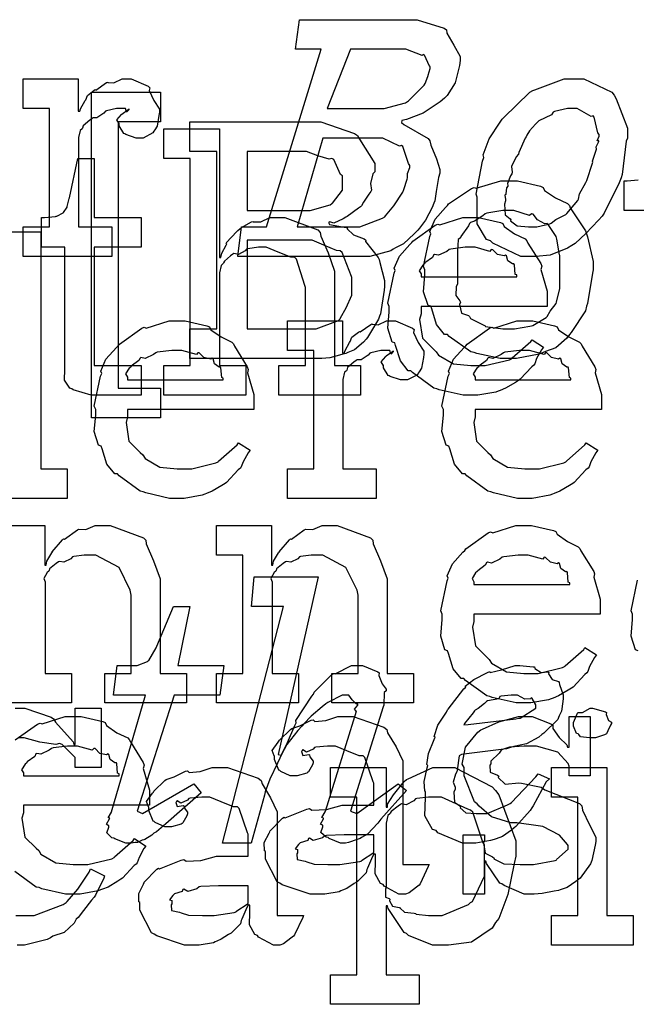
# Model space of a CAD drawing. Extents: x 0 to 8.5, y 0 to 11.
# Tile 213 of 256: x 5.916 to 6.205, y 4.029 to 4.491. Entities that reach past the tile are written whole.
import ezdxf

# ---------------------------------------------------------------- set-up
doc = ezdxf.new("R2010")
doc.units = 0
doc.layers.get('0').update_dxf_attribs({"linetype": 'CONTINUOUS'})

msp = doc.modelspace()

# ---------------------------------------------------------------- linework, layer by layer
at = {"color": 0}
for points in [[(6.01997, 4.39367), (6.03168, 4.39367), (6.05729, 4.477), (6.04536, 4.477), (6.0471, 4.49089), (6.09788, 4.49089), (6.10243, 4.49089), (6.11501, 4.48693), (6.1161, 4.48611), (6.11626, 4.4846), (6.11957, 4.479), (6.12261, 4.47364), (6.12261, 4.47179), (6.12229, 4.4694), (6.12028, 4.46126), (6.11643, 4.45529), (6.11524, 4.454), (6.11312, 4.45236), (6.10525, 4.447), (6.09733, 4.44407), (6.09526, 4.44358), (6.09506, 4.44271), (6.09614, 4.44174), (6.10753, 4.43511), (6.10829, 4.43403), (6.10878, 4.43197), (6.11143, 4.42562), (6.11307, 4.42057), (6.11307, 4.41883), (6.11242, 4.41683), (6.11133, 4.41032), (6.11068, 4.40593), (6.11025, 4.40474), (6.10938, 4.40272), (6.10633, 4.39675), (6.10346, 4.39312), (6.10265, 4.39214), (6.10107, 4.39046), (6.09592, 4.38569), (6.09224, 4.38385), (6.09115, 4.38325), (6.09006, 4.38238), (6.08014, 4.37978), (6.07682, 4.37978), (6.01824, 4.37978), (6.01997, 4.39367)], [(6.06011, 4.44922), (6.08333, 4.44922), (6.08697, 4.44922), (6.09685, 4.45193), (6.09788, 4.45247), (6.09831, 4.45281), (6.10574, 4.46013), (6.10612, 4.46094), (6.10612, 4.46094), (6.10747, 4.46431), (6.10764, 4.46463), (6.10753, 4.4649), (6.10851, 4.46799), (6.10851, 4.46897), (6.10818, 4.46903), (6.10579, 4.47424), (6.10525, 4.47461), (6.10471, 4.47407), (6.09711, 4.477), (6.09462, 4.477), (6.07118, 4.477), (6.06011, 4.44922)], [(5.91743, 4.39367), (5.92979, 4.39367), (5.92979, 4.44922), (5.91743, 4.44922), (5.91743, 4.46311), (5.94325, 4.46311), (5.94325, 4.44792), (5.94412, 4.44792), (5.94412, 4.44792), (5.94444, 4.44911), (5.94661, 4.4529), (5.94694, 4.45335), (5.94694, 4.45335), (5.94764, 4.45535), (5.95085, 4.45779), (5.95128, 4.45811), (5.95156, 4.45785), (5.9566, 4.46137), (5.95714, 4.46158), (5.95714, 4.46149), (5.96007, 4.46121), (5.96386, 4.46311), (5.96517, 4.46311), (5.9681, 4.46311), (5.97613, 4.45969), (5.97689, 4.45899), (5.97661, 4.45763), (5.97874, 4.45296), (5.98144, 4.44889), (5.98144, 4.44749), (5.98122, 4.44586), (5.98042, 4.44092), (5.97928, 4.43913), (5.97885, 4.43858), (5.9784, 4.43778), (5.97385, 4.43533), (5.97233, 4.43533), (5.97054, 4.43533), (5.9656, 4.43696), (5.96517, 4.43728), (5.96468, 4.43744), (5.96257, 4.44108), (5.96257, 4.44228), (5.96229, 4.44228), (5.96143, 4.4439), (5.96365, 4.4464), (5.96386, 4.44661), (5.96382, 4.44661), (5.96376, 4.44661), (5.96679, 4.44874), (5.96712, 4.44879), (5.96712, 4.449), (5.96701, 4.44862), (5.96604, 4.44749), (5.96556, 4.44922), (5.96539, 4.44922), (5.96479, 4.44922), (5.96343, 4.44922), (5.963, 4.44922), (5.96126, 4.44922), (5.9566, 4.44814), (5.95606, 4.44792), (5.95529, 4.447), (5.95204, 4.44482), (5.95014, 4.44476), (5.94976, 4.44444), (5.94868, 4.44368), (5.94558, 4.44114), (5.94536, 4.44), (5.94521, 4.43967), (5.94428, 4.43896), (5.94347, 4.4356), (5.94347, 4.43446), (5.94347, 4.39367), (5.9591, 4.39367), (5.9591, 4.37978), (5.91743, 4.37978), (5.91743, 4.39367)], [(6.15576, 4.37978), (6.15104, 4.37978), (6.13792, 4.38596), (6.13688, 4.38715), (6.13488, 4.38781), (6.13058, 4.39513), (6.13058, 4.40446), (6.13058, 4.40756), (6.13004, 4.40907), (6.13308, 4.42458), (6.13363, 4.42622), (6.13336, 4.42746), (6.13612, 4.435), (6.14133, 4.44287), (6.14231, 4.44422), (6.14296, 4.44488), (6.15522, 4.45682), (6.15663, 4.45768), (6.15767, 4.4579), (6.17133, 4.46311), (6.17594, 4.46311), (6.18067, 4.46311), (6.19374, 4.45682), (6.19482, 4.45551), (6.19581, 4.45378), (6.20111, 4.43994), (6.20111, 4.43533), (6.20053, 4.43386), (6.19857, 4.41829), (6.19808, 4.41667), (6.19721, 4.41428), (6.19015, 4.40007), (6.18918, 4.39865), (6.18744, 4.39686), (6.18164, 4.39051), (6.17649, 4.3859), (6.17507, 4.38499), (6.1729, 4.38368), (6.16488, 4.38043), (6.15804, 4.37978), (6.15576, 4.37978)], [(5.94954, 4.45687), (5.98188, 4.45687), (5.98188, 4.44299), (5.96213, 4.44299), (5.96213, 4.31799), (5.98188, 4.31799), (5.98188, 4.3041), (5.94954, 4.3041), (5.94954, 4.45687)], [(6.15642, 4.39367), (6.15864, 4.39367), (6.16465, 4.39513), (6.16531, 4.3954), (6.16531, 4.3954), (6.16754, 4.39719), (6.17215, 4.39953), (6.17269, 4.39996), (6.17269, 4.39996), (6.17774, 4.40603), (6.17811, 4.40668), (6.17811, 4.40668), (6.1786, 4.40924), (6.18153, 4.41444), (6.18181, 4.41515), (6.18197, 4.41542), (6.18463, 4.4235), (6.18485, 4.42404), (6.18463, 4.42449), (6.18647, 4.42974), (6.18658, 4.43012), (6.18658, 4.43012), (6.18642, 4.43121), (6.18761, 4.43381), (6.18767, 4.43403), (6.18756, 4.43397), (6.18685, 4.43397), (6.18788, 4.43631), (6.18788, 4.43707), (6.18722, 4.43782), (6.18549, 4.44521), (6.18506, 4.44575), (6.18414, 4.44547), (6.17746, 4.44922), (6.17529, 4.44922), (6.17301, 4.44922), (6.16683, 4.44781), (6.16618, 4.44749), (6.16553, 4.44618), (6.15956, 4.44342), (6.15901, 4.44293), (6.15799, 4.44194), (6.15517, 4.43881), (6.15392, 4.43668), (6.1536, 4.43599), (6.1531, 4.43528), (6.15012, 4.4285), (6.1499, 4.42774), (6.14882, 4.42654), (6.14671, 4.42199), (6.14703, 4.41928), (6.14686, 4.41862), (6.14621, 4.41758), (6.14475, 4.41407), (6.14497, 4.41303), (6.14492, 4.41276), (6.14437, 4.41206), (6.14404, 4.40913), (6.14404, 4.40886), (6.14361, 4.40858), (6.14382, 4.40653), (6.14382, 4.40582), (6.14344, 4.40429), (6.14378, 4.39936), (6.146, 4.39751), (6.14643, 4.39692), (6.14626, 4.39643), (6.14931, 4.3941), (6.15462, 4.39367), (6.15642, 4.39367)], [(5.99576, 4.34576), (6.00836, 4.34576), (6.00836, 4.4291), (5.99576, 4.4291), (5.99576, 4.44299), (6.05154, 4.44299), (6.05724, 4.44299), (6.07292, 4.43756), (6.07433, 4.43647), (6.07531, 4.43485), (6.08257, 4.42339), (6.08257, 4.41954), (6.08165, 4.41851), (6.08046, 4.41407), (6.08094, 4.41092), (6.08062, 4.41021), (6.07964, 4.40907), (6.07721, 4.40528), (6.07628, 4.40354), (6.07585, 4.40306), (6.07482, 4.40246), (6.06956, 4.3986), (6.0689, 4.39828), (6.0676, 4.3974), (6.06332, 4.39546), (6.06142, 4.396), (6.06087, 4.39589), (6.06087, 4.39546), (6.06119, 4.39475), (6.06901, 4.39339), (6.06976, 4.39307), (6.06961, 4.39268), (6.07254, 4.38997), (6.07758, 4.38807), (6.07824, 4.38743), (6.07818, 4.38683), (6.0841, 4.37924), (6.08453, 4.37831), (6.0849, 4.37701), (6.08713, 4.36854), (6.08713, 4.36572), (6.08686, 4.36399), (6.08513, 4.35292), (6.08475, 4.35183), (6.08431, 4.35032), (6.0791, 4.34174), (6.07844, 4.34099), (6.07721, 4.33963), (6.07303, 4.33599), (6.06982, 4.33469), (6.0689, 4.33425), (6.067, 4.33371), (6.06136, 4.33219), (6.05772, 4.33187), (6.05653, 4.33187), (5.99576, 4.33187), (5.99576, 4.34576)], [(5.98351, 4.32856), (5.99588, 4.32856), (5.99588, 4.42578), (5.98351, 4.42578), (5.98351, 4.43967), (6.00956, 4.43967), (6.00956, 4.37935), (6.01019, 4.37935), (6.01019, 4.37935), (6.01069, 4.38129), (6.01269, 4.3851), (6.01303, 4.38564), (6.01275, 4.38612), (6.01768, 4.3915), (6.01824, 4.39193), (6.01824, 4.39193), (6.01992, 4.39344), (6.02468, 4.39606), (6.02539, 4.39626), (6.02544, 4.39606), (6.02897, 4.39606), (6.03326, 4.398), (6.03472, 4.398), (6.04025, 4.398), (6.05572, 4.39225), (6.05686, 4.39106), (6.05713, 4.38932), (6.06065, 4.38146), (6.06358, 4.37289), (6.06358, 4.37001), (6.06358, 4.32856), (6.07574, 4.32856), (6.07574, 4.31467), (6.03754, 4.31467), (6.03754, 4.32856), (6.04992, 4.32856), (6.04992, 4.36524), (6.04964, 4.3661), (6.04574, 4.37858), (6.04492, 4.37935), (6.04313, 4.37939), (6.03722, 4.38178), (6.03157, 4.38411), (6.02974, 4.38411), (6.02789, 4.38411), (6.02294, 4.3834), (6.02235, 4.38325), (6.02171, 4.38238), (6.01856, 4.38069), (6.01633, 4.38113), (6.01585, 4.38086), (6.01486, 4.38004), (6.01193, 4.37761), (6.01144, 4.37679), (6.01129, 4.37651), (6.01047, 4.3756), (6.00956, 4.37207), (6.00956, 4.37088), (6.00956, 4.32856), (6.02192, 4.32856), (6.02192, 4.31467), (5.98351, 4.31467), (5.98351, 4.32856)], [(6.04601, 4.39367), (6.07161, 4.39367), (6.07553, 4.39367), (6.08615, 4.39768), (6.08724, 4.39844), (6.08746, 4.39887), (6.09142, 4.40354), (6.09571, 4.40994), (6.09614, 4.41124), (6.09614, 4.41124), (6.09771, 4.41613), (6.09788, 4.41667), (6.09788, 4.41667), (6.09782, 4.41872), (6.09896, 4.4216), (6.09896, 4.42253), (6.09831, 4.42344), (6.09571, 4.43132), (6.09506, 4.43186), (6.09407, 4.43158), (6.08632, 4.43533), (6.08376, 4.43533), (6.05817, 4.43533), (6.04601, 4.39367)], [(6.02268, 4.40132), (6.04872, 4.40132), (6.05214, 4.40132), (6.06158, 4.40403), (6.06239, 4.40457), (6.06267, 4.40483), (6.06739, 4.41086), (6.06739, 4.41282), (6.06739, 4.41758), (6.0664, 4.41824), (6.06321, 4.42529), (6.06239, 4.42583), (6.06104, 4.42551), (6.05578, 4.42697), (6.05046, 4.4291), (6.04872, 4.4291), (6.02268, 4.4291), (6.02268, 4.40132)], [(5.95247, 4.31467), (5.94943, 4.31467), (5.94086, 4.31722), (5.94032, 4.31771), (5.93929, 4.31799), (5.9369, 4.32167), (5.93707, 4.32688), (5.93707, 4.32856), (5.93707, 4.38411), (5.926, 4.38411), (5.926, 4.398), (5.92751, 4.398), (5.92751, 4.398), (5.93261, 4.39854), (5.93294, 4.39865), (5.93326, 4.39871), (5.93619, 4.40022), (5.93642, 4.40039), (5.93642, 4.40039), (5.93804, 4.40294), (5.93815, 4.40321), (5.93815, 4.40321), (5.93913, 4.40696), (5.93924, 4.40733), (5.94314, 4.42578), (5.95074, 4.42578), (5.95074, 4.398), (5.97288, 4.398), (5.97288, 4.38411), (5.95074, 4.38411), (5.95074, 4.32856), (5.97288, 4.32856), (5.97288, 4.31467), (5.9719, 4.31467), (5.96967, 4.31467), (5.96897, 4.31467), (5.96772, 4.31467), (5.9649, 4.31467), (5.96397, 4.31467), (5.96257, 4.31467), (5.95936, 4.31467), (5.95833, 4.31467), (5.95687, 4.31467), (5.95356, 4.31467), (5.95247, 4.31467)], [(6.14546, 4.33187), (6.14139, 4.33187), (6.13037, 4.33425), (6.12918, 4.33469), (6.12765, 4.33496), (6.11746, 4.34229), (6.1166, 4.34315), (6.11529, 4.34315), (6.11154, 4.34787), (6.10921, 4.35514), (6.10878, 4.35639), (6.10753, 4.35678), (6.10531, 4.36317), (6.10596, 4.37099), (6.10596, 4.37354), (6.10531, 4.37511), (6.10829, 4.38921), (6.10878, 4.39046), (6.10835, 4.39154), (6.11079, 4.39729), (6.11572, 4.40283), (6.1166, 4.40369), (6.11708, 4.40446), (6.12793, 4.41174), (6.12918, 4.41217), (6.13015, 4.41178), (6.1416, 4.41521), (6.14546, 4.41521), (6.14947, 4.41521), (6.16026, 4.41271), (6.16151, 4.41217), (6.16211, 4.41081), (6.16732, 4.40728), (6.17301, 4.40468), (6.17389, 4.40369), (6.17421, 4.40261), (6.18143, 4.39176), (6.18192, 4.39046), (6.1824, 4.38894), (6.18494, 4.37739), (6.18494, 4.37354), (6.18468, 4.37196), (6.1824, 4.35769), (6.18192, 4.35639), (6.18143, 4.35428), (6.17475, 4.34413), (6.17389, 4.34315), (6.17258, 4.34142), (6.16749, 4.33692), (6.16271, 4.33524), (6.16151, 4.33469), (6.15961, 4.33399), (6.14899, 4.33187), (6.14546, 4.33187)], [(6.14546, 4.34576), (6.14811, 4.34576), (6.15533, 4.34706), (6.15608, 4.34728), (6.15663, 4.34744), (6.16297, 4.35118), (6.16347, 4.35161), (6.16347, 4.35161), (6.16482, 4.35411), (6.16758, 4.35775), (6.16781, 4.35835), (6.16781, 4.35835), (6.16932, 4.36469), (6.16932, 4.36681), (6.16932, 4.38026), (6.16917, 4.38049), (6.16803, 4.38792), (6.16781, 4.38851), (6.16758, 4.38911), (6.16396, 4.39481), (6.16347, 4.39524), (6.16238, 4.39513), (6.15896, 4.39692), (6.15685, 4.39958), (6.15608, 4.39979), (6.15511, 4.39903), (6.14785, 4.40132), (6.14546, 4.40132), (6.14268, 4.40132), (6.13514, 4.40007), (6.13439, 4.39979), (6.13325, 4.39882), (6.12929, 4.39638), (6.12739, 4.39567), (6.12701, 4.39524), (6.12646, 4.39415), (6.12289, 4.38917), (6.12267, 4.38851), (6.12158, 4.38781), (6.12136, 4.38217), (6.12136, 4.38026), (6.12136, 4.36681), (6.12076, 4.36572), (6.12056, 4.36154), (6.12244, 4.359), (6.12267, 4.35835), (6.12224, 4.35732), (6.12315, 4.35325), (6.12651, 4.35215), (6.12701, 4.35161), (6.12744, 4.35069), (6.13363, 4.34754), (6.13439, 4.34728), (6.13444, 4.3469), (6.14268, 4.34576), (6.14546, 4.34576)], [(6.1281, 4.31467), (6.12397, 4.31467), (6.11279, 4.31722), (6.1116, 4.31771), (6.11019, 4.31799), (6.10026, 4.32531), (6.09944, 4.32617), (6.09825, 4.32611), (6.09451, 4.33074), (6.09229, 4.33794), (6.09185, 4.33919), (6.0906, 4.33957), (6.0886, 4.34608), (6.08925, 4.35379), (6.08925, 4.35633), (6.0886, 4.35792), (6.09158, 4.37201), (6.09207, 4.37326), (6.09164, 4.37429), (6.09407, 4.37993), (6.09901, 4.38542), (6.09988, 4.38629), (6.10037, 4.38704), (6.11083, 4.39447), (6.11203, 4.39497), (6.11301, 4.39458), (6.12381, 4.398), (6.12744, 4.398), (6.13124, 4.398), (6.1415, 4.39567), (6.14264, 4.39518), (6.14328, 4.39382), (6.14811, 4.3904), (6.15315, 4.38803), (6.15392, 4.38715), (6.1544, 4.38607), (6.16043, 4.37642), (6.16086, 4.37522), (6.16049, 4.37364), (6.16347, 4.36344), (6.16347, 4.36003), (6.16347, 4.35633), (6.10422, 4.35633), (6.10422, 4.35286), (6.10351, 4.35026), (6.10487, 4.34147), (6.11019, 4.33615), (6.11139, 4.33507), (6.11242, 4.33344), (6.11942, 4.32937), (6.12756, 4.32856), (6.13026, 4.32856), (6.13439, 4.32856), (6.14572, 4.33128), (6.14675, 4.33182), (6.14697, 4.33214), (6.15571, 4.33985), (6.15631, 4.34071), (6.16174, 4.33724), (6.16075, 4.33604), (6.15847, 4.33187), (6.15761, 4.32943), (6.15717, 4.32878), (6.15619, 4.32807), (6.15072, 4.32215), (6.15001, 4.32161), (6.14849, 4.32069), (6.14393, 4.31799), (6.14133, 4.31694), (6.14046, 4.31662), (6.13926, 4.31614), (6.13086, 4.31467), (6.1281, 4.31467)], [(6.02268, 4.34576), (6.05132, 4.34576), (6.05507, 4.34576), (6.06543, 4.34978), (6.06629, 4.35053), (6.06635, 4.35097), (6.06907, 4.35568), (6.07172, 4.3616), (6.07172, 4.36356), (6.07172, 4.36985), (6.07156, 4.37033), (6.06717, 4.38167), (6.06629, 4.38243), (6.06456, 4.38254), (6.05865, 4.3851), (6.05311, 4.38743), (6.05132, 4.38743), (6.02268, 4.38743), (6.02268, 4.34576)], [(6.10422, 4.37022), (6.14914, 4.37022), (6.14914, 4.3711), (6.14839, 4.37136), (6.14806, 4.37592), (6.14785, 4.37631), (6.14714, 4.37625), (6.14497, 4.37776), (6.14437, 4.38015), (6.14393, 4.38043), (6.14324, 4.38004), (6.14008, 4.38069), (6.13786, 4.38292), (6.13721, 4.38303), (6.1365, 4.38217), (6.12967, 4.38411), (6.12744, 4.38411), (6.12494, 4.38411), (6.11817, 4.38325), (6.11746, 4.38303), (6.11638, 4.38217), (6.11242, 4.38037), (6.11051, 4.38069), (6.11008, 4.38043), (6.10954, 4.37929), (6.10596, 4.37674), (6.10574, 4.37631), (6.10499, 4.37571), (6.10331, 4.37304), (6.10422, 4.37158), (6.10422, 4.3711), (6.10422, 4.37022)], [(5.99035, 4.26628), (5.98622, 4.26628), (5.97504, 4.26882), (5.97385, 4.26932), (5.97244, 4.26958), (5.96251, 4.27692), (5.96169, 4.27778), (5.9605, 4.27772), (5.95676, 4.28233), (5.95454, 4.28956), (5.9541, 4.29081), (5.95285, 4.29118), (5.95085, 4.29769), (5.9515, 4.30539), (5.9515, 4.30794), (5.95085, 4.30951), (5.95383, 4.32362), (5.95432, 4.32487), (5.95389, 4.3259), (5.95632, 4.33154), (5.96126, 4.33703), (5.96213, 4.33789), (5.96262, 4.33865), (5.9731, 4.34608), (5.97428, 4.34657), (5.97526, 4.34619), (5.98606, 4.34961), (5.98969, 4.34961), (5.99349, 4.34961), (6.00375, 4.34728), (6.00489, 4.34679), (6.00553, 4.34543), (6.01036, 4.34201), (6.0154, 4.33963), (6.01617, 4.33876), (6.01665, 4.33768), (6.02268, 4.32801), (6.02311, 4.32682), (6.02274, 4.32525), (6.02572, 4.31506), (6.02572, 4.31164), (6.02572, 4.30794), (5.96647, 4.30794), (5.96647, 4.30447), (5.96576, 4.30186), (5.96712, 4.29308), (5.97244, 4.28776), (5.97364, 4.28668), (5.97467, 4.28504), (5.98167, 4.28097), (5.98981, 4.28017), (5.99251, 4.28017), (5.99664, 4.28017), (6.00797, 4.28288), (6.009, 4.28342), (6.00922, 4.28375), (6.01796, 4.29144), (6.01856, 4.29232), (6.02399, 4.28885), (6.023, 4.28765), (6.02072, 4.28347), (6.01986, 4.28103), (6.01942, 4.28039), (6.01844, 4.27968), (6.01297, 4.27376), (6.01226, 4.27322), (6.01074, 4.27229), (6.00618, 4.26958), (6.00358, 4.26856), (6.00271, 4.26824), (6.00151, 4.26774), (5.99311, 4.26628), (5.99035, 4.26628)], [(6.0415, 4.28017), (6.05388, 4.28017), (6.05388, 4.33572), (6.0415, 4.33572), (6.0415, 4.34961), (6.06733, 4.34961), (6.06733, 4.33442), (6.06819, 4.33442), (6.06819, 4.33442), (6.06853, 4.33561), (6.07069, 4.33942), (6.07101, 4.33985), (6.07101, 4.33985), (6.07172, 4.34185), (6.07493, 4.34429), (6.07536, 4.34462), (6.07563, 4.34435), (6.08068, 4.34787), (6.08122, 4.3481), (6.08122, 4.34799), (6.08415, 4.34771), (6.08794, 4.34961), (6.08925, 4.34961), (6.09218, 4.34961), (6.10021, 4.34619), (6.10097, 4.34549), (6.10069, 4.34413), (6.10281, 4.33946), (6.10553, 4.33539), (6.10553, 4.33399), (6.10531, 4.33236), (6.10449, 4.32742), (6.10335, 4.32563), (6.10292, 4.32508), (6.10249, 4.32428), (6.09793, 4.32183), (6.0964, 4.32183), (6.09462, 4.32183), (6.08968, 4.32346), (6.08925, 4.32379), (6.08876, 4.32394), (6.08664, 4.32758), (6.08664, 4.32878), (6.08637, 4.32878), (6.0855, 4.3304), (6.08772, 4.3329), (6.08794, 4.33311), (6.08789, 4.33311), (6.08783, 4.33311), (6.09088, 4.33524), (6.09119, 4.33529), (6.09119, 4.3355), (6.0911, 4.33513), (6.09011, 4.33399), (6.08963, 4.33572), (6.08946, 4.33572), (6.08886, 4.33572), (6.08751, 4.33572), (6.08708, 4.33572), (6.08535, 4.33572), (6.08068, 4.33464), (6.08014, 4.33442), (6.07937, 4.3335), (6.07611, 4.33132), (6.07422, 4.33128), (6.07383, 4.33094), (6.07275, 4.33018), (6.06967, 4.32764), (6.06944, 4.3265), (6.06928, 4.32617), (6.06836, 4.32547), (6.06754, 4.3221), (6.06754, 4.32096), (6.06754, 4.28017), (6.08317, 4.28017), (6.08317, 4.26628), (6.0415, 4.26628), (6.0415, 4.28017)], [(6.15354, 4.26628), (6.14942, 4.26628), (6.13824, 4.26882), (6.13704, 4.26932), (6.13564, 4.26958), (6.12571, 4.27692), (6.12489, 4.27778), (6.12369, 4.27772), (6.11996, 4.28233), (6.11774, 4.28956), (6.11729, 4.29081), (6.11604, 4.29118), (6.11404, 4.29769), (6.11469, 4.30539), (6.11469, 4.30794), (6.11404, 4.30951), (6.11703, 4.32362), (6.11751, 4.32487), (6.11708, 4.3259), (6.11951, 4.33154), (6.12446, 4.33703), (6.12532, 4.33789), (6.12582, 4.33865), (6.13629, 4.34608), (6.13747, 4.34657), (6.13846, 4.34619), (6.14925, 4.34961), (6.15289, 4.34961), (6.15668, 4.34961), (6.16694, 4.34728), (6.16808, 4.34679), (6.16872, 4.34543), (6.17356, 4.34201), (6.1786, 4.33963), (6.17936, 4.33876), (6.17985, 4.33768), (6.18587, 4.32801), (6.18631, 4.32682), (6.18593, 4.32525), (6.18892, 4.31506), (6.18892, 4.31164), (6.18892, 4.30794), (6.12967, 4.30794), (6.12967, 4.30447), (6.12896, 4.30186), (6.13032, 4.29308), (6.13564, 4.28776), (6.13683, 4.28668), (6.13786, 4.28504), (6.14486, 4.28097), (6.153, 4.28017), (6.15571, 4.28017), (6.15983, 4.28017), (6.17117, 4.28288), (6.17219, 4.28342), (6.17242, 4.28375), (6.18115, 4.29144), (6.18175, 4.29232), (6.18718, 4.28885), (6.18619, 4.28765), (6.18392, 4.28347), (6.18306, 4.28103), (6.18261, 4.28039), (6.18164, 4.27968), (6.17617, 4.27376), (6.17546, 4.27322), (6.17393, 4.27229), (6.16938, 4.26958), (6.16678, 4.26856), (6.1659, 4.26824), (6.16471, 4.26774), (6.15631, 4.26628), (6.15354, 4.26628)], [(5.96647, 4.32183), (6.01139, 4.32183), (6.01139, 4.32269), (6.01064, 4.32297), (6.01031, 4.32753), (6.0101, 4.3279), (6.00939, 4.32785), (6.00722, 4.32937), (6.00662, 4.33176), (6.00618, 4.33203), (6.00549, 4.33165), (6.00233, 4.33231), (6.00011, 4.33453), (5.99946, 4.33464), (5.99875, 4.33376), (5.99192, 4.33572), (5.98969, 4.33572), (5.98719, 4.33572), (5.98042, 4.33485), (5.97971, 4.33464), (5.97863, 4.33376), (5.97467, 4.33197), (5.97276, 4.33231), (5.97233, 4.33203), (5.97179, 4.33089), (5.96821, 4.32835), (5.96799, 4.3279), (5.96724, 4.32731), (5.96556, 4.32465), (5.96647, 4.32319), (5.96647, 4.32269), (5.96647, 4.32183)], [(6.12967, 4.32183), (6.17458, 4.32183), (6.17458, 4.32269), (6.17383, 4.32297), (6.1735, 4.32753), (6.17329, 4.3279), (6.17258, 4.32785), (6.17042, 4.32937), (6.16982, 4.33176), (6.16938, 4.33203), (6.16868, 4.33165), (6.16553, 4.33231), (6.16331, 4.33453), (6.16265, 4.33464), (6.16194, 4.33376), (6.15511, 4.33572), (6.15289, 4.33572), (6.15039, 4.33572), (6.14361, 4.33485), (6.1429, 4.33464), (6.14182, 4.33376), (6.13786, 4.33197), (6.13596, 4.33231), (6.13553, 4.33203), (6.13499, 4.33089), (6.1314, 4.32835), (6.13118, 4.3279), (6.13043, 4.32731), (6.12875, 4.32465), (6.12967, 4.32319), (6.12967, 4.32269), (6.12967, 4.32183)], [(6.00825, 4.18414), (6.02061, 4.18414), (6.02061, 4.23969), (6.00825, 4.23969), (6.00825, 4.25358), (6.03407, 4.25358), (6.03407, 4.23492), (6.03472, 4.23492), (6.03472, 4.23492), (6.035, 4.23687), (6.03738, 4.24067), (6.03776, 4.24121), (6.03765, 4.24126), (6.04243, 4.24685), (6.04297, 4.24729), (6.04335, 4.24713), (6.04943, 4.25157), (6.05013, 4.25185), (6.05013, 4.25185), (6.05339, 4.25163), (6.05778, 4.25358), (6.05925, 4.25358), (6.06483, 4.25358), (6.08046, 4.24783), (6.0816, 4.24664), (6.08171, 4.2449), (6.08513, 4.23703), (6.08832, 4.22846), (6.08832, 4.22558), (6.08832, 4.18414), (6.10069, 4.18414), (6.10069, 4.17025), (6.06228, 4.17025), (6.06228, 4.18414), (6.07465, 4.18414), (6.07465, 4.22081), (6.07422, 4.22325), (6.06896, 4.23389), (6.05806, 4.23969), (6.05447, 4.23969), (6.05263, 4.23969), (6.04769, 4.23899), (6.0471, 4.23882), (6.04633, 4.23796), (6.04303, 4.23628), (6.04101, 4.23671), (6.04058, 4.23643), (6.0395, 4.23568), (6.0364, 4.23318), (6.03614, 4.23236), (6.03603, 4.2321), (6.03526, 4.23144), (6.03369, 4.22874), (6.03429, 4.22706), (6.03429, 4.22646), (6.03429, 4.18414), (6.04665, 4.18414), (6.04665, 4.17025), (6.00825, 4.17025), (6.00825, 4.18414)], [(6.15294, 4.17025), (6.14882, 4.17025), (6.13764, 4.17279), (6.13644, 4.17329), (6.13504, 4.17356), (6.12511, 4.18088), (6.12429, 4.18175), (6.1231, 4.18169), (6.11936, 4.18631), (6.11714, 4.19353), (6.11669, 4.19476), (6.11546, 4.19515), (6.11344, 4.20167), (6.1141, 4.20936), (6.1141, 4.21192), (6.11344, 4.21349), (6.11643, 4.2276), (6.11692, 4.22885), (6.11649, 4.22987), (6.11893, 4.23551), (6.12386, 4.241), (6.12472, 4.24186), (6.12522, 4.24262), (6.13569, 4.25006), (6.13688, 4.25054), (6.13786, 4.25017), (6.14865, 4.25358), (6.15229, 4.25358), (6.15608, 4.25358), (6.16635, 4.25125), (6.16749, 4.25076), (6.16813, 4.2494), (6.17296, 4.24599), (6.178, 4.2436), (6.17876, 4.24274), (6.17925, 4.24164), (6.18528, 4.23199), (6.18571, 4.23079), (6.18533, 4.22922), (6.18832, 4.21903), (6.18832, 4.2156), (6.18832, 4.21192), (6.12907, 4.21192), (6.12907, 4.20844), (6.12836, 4.20583), (6.12972, 4.19706), (6.13504, 4.19174), (6.13624, 4.19065), (6.13726, 4.18901), (6.14426, 4.18494), (6.1524, 4.18414), (6.15511, 4.18414), (6.15924, 4.18414), (6.17057, 4.18685), (6.1716, 4.18739), (6.17182, 4.18772), (6.18056, 4.19542), (6.18115, 4.19629), (6.18658, 4.19282), (6.1856, 4.19162), (6.18332, 4.18744), (6.18246, 4.185), (6.18201, 4.18435), (6.18104, 4.18365), (6.17557, 4.17774), (6.17486, 4.17719), (6.17333, 4.17626), (6.16878, 4.17356), (6.16618, 4.17253), (6.16531, 4.17219), (6.16411, 4.17171), (6.15571, 4.17025), (6.15294, 4.17025)], [(6.12907, 4.22581), (6.17399, 4.22581), (6.17399, 4.22667), (6.17324, 4.22694), (6.1729, 4.2315), (6.17269, 4.23188), (6.17199, 4.23182), (6.16982, 4.23335), (6.16922, 4.23574), (6.16878, 4.236), (6.16808, 4.23562), (6.16493, 4.23628), (6.16271, 4.2385), (6.16206, 4.23861), (6.16135, 4.23774), (6.15451, 4.23969), (6.15229, 4.23969), (6.14979, 4.23969), (6.14301, 4.23882), (6.14231, 4.23861), (6.14122, 4.23774), (6.13726, 4.23594), (6.13536, 4.23628), (6.13493, 4.236), (6.13439, 4.23486), (6.13081, 4.23232), (6.13058, 4.23188), (6.12983, 4.23128), (6.12815, 4.22863), (6.12907, 4.22715), (6.12907, 4.22667), (6.12907, 4.22581)], [(6.06825, 4.10449), (6.06635, 4.10449), (6.06108, 4.10667), (6.06065, 4.1071), (6.05974, 4.10726), (6.05724, 4.10954), (6.05806, 4.11214), (6.05806, 4.11296), (6.05789, 4.1129), (6.05701, 4.11344), (6.05838, 4.11594), (6.05849, 4.11621), (6.05843, 4.11615), (6.05772, 4.11654), (6.05925, 4.11925), (6.05935, 4.11947), (6.07389, 4.16635), (6.07374, 4.16635), (6.07297, 4.16743), (6.07454, 4.16922), (6.07454, 4.16982), (6.07394, 4.16976), (6.07189, 4.17171), (6.07026, 4.17393), (6.06976, 4.17393), (6.06722, 4.17393), (6.06049, 4.17051), (6.05957, 4.16982), (6.05778, 4.1684), (6.05257, 4.16407), (6.04921, 4.16049), (6.04829, 4.1594), (6.04639, 4.15739), (6.04118, 4.15076), (6.03863, 4.14583), (6.03787, 4.14442), (6.03683, 4.14204), (6.03331, 4.13444), (6.03108, 4.12858), (6.03071, 4.12706), (6.02442, 4.10449), (6.01096, 4.10449), (6.03961, 4.2156), (6.02463, 4.2156), (6.02593, 4.22949), (6.05588, 4.22949), (6.03722, 4.14615), (6.03851, 4.14572), (6.03879, 4.14594), (6.04161, 4.15175), (6.04503, 4.15972), (6.04568, 4.16092), (6.04546, 4.16211), (6.053, 4.17339), (6.05371, 4.17437), (6.05404, 4.17535), (6.06218, 4.18354), (6.06304, 4.18414), (6.06392, 4.18392), (6.07156, 4.18782), (6.07411, 4.18782), (6.07671, 4.18782), (6.08399, 4.18494), (6.08453, 4.18435), (6.08442, 4.18317), (6.08599, 4.17931), (6.08778, 4.17676), (6.08778, 4.17589), (6.08686, 4.17518), (6.08669, 4.16922), (6.08649, 4.16851), (6.07107, 4.11947), (6.07411, 4.11838), (6.09343, 4.13226), (6.09733, 4.12924), (6.08539, 4.11578), (6.08388, 4.11393), (6.07904, 4.10872), (6.07628, 4.1071), (6.07563, 4.10667), (6.07428, 4.10622), (6.07021, 4.10476), (6.06874, 4.10449), (6.06825, 4.10449)], [(5.96744, 4.10449), (5.9656, 4.10449), (5.96044, 4.1065), (5.96007, 4.10688), (5.95915, 4.10704), (5.95676, 4.10938), (5.95768, 4.11193), (5.95768, 4.11274), (5.95751, 4.11268), (5.9566, 4.11344), (5.95801, 4.11594), (5.95811, 4.11621), (5.95801, 4.11615), (5.95742, 4.11638), (5.95893, 4.11903), (5.95899, 4.11925), (5.97483, 4.17393), (5.95985, 4.17393), (5.96158, 4.18782), (5.96918, 4.18782), (5.97092, 4.18782), (5.97575, 4.18967), (5.97613, 4.19), (5.97646, 4.19021), (5.97993, 4.19618), (5.98025, 4.19694), (5.98807, 4.2156), (5.99567, 4.2156), (5.99001, 4.18782), (6.01172, 4.18782), (6.00976, 4.17393), (5.98828, 4.17393), (5.97092, 4.11947), (5.97353, 4.11838), (5.99761, 4.13226), (6.00108, 4.12815), (5.98438, 4.11361), (5.98335, 4.11263), (5.98008, 4.10975), (5.97885, 4.1091), (5.97851, 4.10883), (5.97792, 4.10818), (5.9745, 4.10622), (5.97418, 4.10601), (5.97331, 4.10585), (5.97114, 4.10482), (5.97092, 4.10471), (5.97006, 4.10471), (5.9681, 4.10449), (5.96744, 4.10449)], [(6.12776, 4.10449), (6.12364, 4.10449), (6.11208, 4.10938), (6.11128, 4.11035), (6.1096, 4.11083), (6.10601, 4.11729), (6.10628, 4.12592), (6.10628, 4.12879), (6.10596, 4.12885), (6.10563, 4.13336), (6.10715, 4.13986), (6.10736, 4.14094), (6.10688, 4.14139), (6.10775, 4.14654), (6.1104, 4.1531), (6.11083, 4.15419), (6.11035, 4.15457), (6.11203, 4.15978), (6.1161, 4.16601), (6.11669, 4.16699), (6.11703, 4.16743), (6.12435, 4.17686), (6.12517, 4.17763), (6.125, 4.17811), (6.12896, 4.18132), (6.13536, 4.18457), (6.13644, 4.185), (6.13667, 4.18457), (6.14193, 4.18576), (6.14839, 4.18782), (6.15056, 4.18782), (6.15056, 4.18782), (6.1569, 4.18728), (6.1575, 4.18718), (6.15771, 4.18636), (6.16064, 4.18457), (6.16368, 4.1849), (6.16422, 4.18457), (6.16407, 4.18386), (6.16575, 4.18121), (6.16868, 4.18033), (6.169, 4.17979), (6.16928, 4.17888), (6.17096, 4.17404), (6.17096, 4.17242), (6.17079, 4.17096), (6.17008, 4.16639), (6.16911, 4.16422), (6.16878, 4.16351), (6.1684, 4.16254), (6.16189, 4.15614), (6.16097, 4.15549), (6.15956, 4.15414), (6.15375, 4.1511), (6.14774, 4.14985), (6.14621, 4.14942), (6.14426, 4.14876), (6.12549, 4.14632), (6.12321, 4.14615), (6.12213, 4.14551), (6.12115, 4.13867), (6.12104, 4.13792), (6.12033, 4.13688), (6.11936, 4.13303), (6.12017, 4.13069), (6.12017, 4.12989), (6.11968, 4.12847), (6.1199, 4.12364), (6.12235, 4.12196), (6.12278, 4.12142), (6.12261, 4.1211), (6.12517, 4.11876), (6.13004, 4.11838), (6.13167, 4.11838), (6.13525, 4.11838), (6.14486, 4.1224), (6.146, 4.12315), (6.14671, 4.12358), (6.15815, 4.13558), (6.15924, 4.13704), (6.16444, 4.13465), (6.16292, 4.13319), (6.15685, 4.12196), (6.15619, 4.12099), (6.15543, 4.11985), (6.14865, 4.11231), (6.14794, 4.11165), (6.14671, 4.11051), (6.14253, 4.10758), (6.13943, 4.10656), (6.13861, 4.10622), (6.13683, 4.10579), (6.12999, 4.10449), (6.12776, 4.10449)], [(6.12429, 4.16004), (6.12631, 4.16021), (6.14876, 4.16276), (6.15012, 4.16308), (6.15067, 4.16319), (6.15815, 4.16786), (6.15815, 4.16938), (6.15815, 4.16938), (6.15631, 4.17242), (6.15597, 4.17264), (6.15576, 4.17225), (6.15294, 4.17204), (6.14953, 4.17393), (6.14839, 4.17393), (6.1466, 4.17393), (6.14176, 4.17339), (6.14122, 4.17329), (6.14068, 4.17219), (6.13542, 4.17122), (6.13493, 4.1709), (6.13406, 4.17003), (6.13108, 4.16769), (6.12961, 4.16694), (6.12929, 4.16656), (6.12864, 4.16558), (6.12468, 4.16069), (6.12429, 4.16004)], [(6.18474, 4.15386), (6.18332, 4.15386), (6.17914, 4.15435), (6.17833, 4.15554), (6.178, 4.15582), (6.17725, 4.15597), (6.17583, 4.15944), (6.17583, 4.1606), (6.17583, 4.16103), (6.17583, 4.16103), (6.17763, 4.16547), (6.178, 4.16581), (6.178, 4.16581), (6.17996, 4.16581), (6.18354, 4.16775), (6.18474, 4.16775), (6.18474, 4.16775), (6.19086, 4.16613), (6.19125, 4.16581), (6.19114, 4.16493), (6.19222, 4.16211), (6.19363, 4.16129), (6.19363, 4.16103), (6.19363, 4.1606), (6.19308, 4.15983), (6.19189, 4.15717), (6.19146, 4.15603), (6.19125, 4.15582), (6.19032, 4.15533), (6.18608, 4.15386), (6.18474, 4.15386)], [(6.05686, 4.08057), (6.05214, 4.08057), (6.03911, 4.0849), (6.03797, 4.08578), (6.03674, 4.08626), (6.03125, 4.097), (6.03125, 4.10053), (6.03071, 4.10081), (6.03065, 4.10471), (6.03288, 4.10921), (6.03321, 4.10986), (6.0331, 4.10997), (6.03917, 4.11615), (6.03993, 4.1166), (6.04042, 4.11638), (6.05062, 4.1205), (6.05186, 4.12071), (6.053, 4.11996), (6.05985, 4.12033), (6.06717, 4.12224), (6.06967, 4.12224), (6.08203, 4.12224), (6.08203, 4.13265), (6.08171, 4.13319), (6.07785, 4.14475), (6.07704, 4.14546), (6.07519, 4.14546), (6.06939, 4.14774), (6.06401, 4.15001), (6.06228, 4.15001), (6.06028, 4.15001), (6.05485, 4.14947), (6.05425, 4.14936), (6.0536, 4.1486), (6.05046, 4.14719), (6.04872, 4.14822), (6.04839, 4.14806), (6.04839, 4.14785), (6.04812, 4.14751), (6.04867, 4.14556), (6.05154, 4.14611), (6.05186, 4.14589), (6.05203, 4.14497), (6.0536, 4.1429), (6.0536, 4.14219), (6.05333, 4.14122), (6.05143, 4.13797), (6.051, 4.13764), (6.05057, 4.13726), (6.04601, 4.13612), (6.04449, 4.13612), (6.04286, 4.13612), (6.03842, 4.13813), (6.03797, 4.13851), (6.03743, 4.13872), (6.03538, 4.14378), (6.03538, 4.14546), (6.03521, 4.14546), (6.03435, 4.14789), (6.03717, 4.15186), (6.03754, 4.1524), (6.03782, 4.15278), (6.04297, 4.15782), (6.04362, 4.15826), (6.04362, 4.15821), (6.04731, 4.15956), (6.05263, 4.16217), (6.0536, 4.16238), (6.05431, 4.16162), (6.05951, 4.162), (6.06515, 4.1639), (6.06706, 4.1639), (6.07232, 4.1639), (6.08681, 4.15886), (6.08811, 4.15782), (6.08854, 4.15619), (6.09256, 4.14968), (6.09571, 4.14312), (6.09571, 4.1409), (6.09571, 4.09446), (6.10807, 4.09446), (6.10764, 4.09353), (6.10379, 4.08539), (6.10331, 4.08469), (6.10211, 4.08388), (6.09868, 4.08111), (6.0969, 4.08057), (6.09636, 4.08057), (6.09386, 4.08057), (6.08692, 4.08436), (6.08637, 4.08512), (6.08518, 4.0855), (6.08274, 4.09011), (6.0829, 4.09581), (6.0829, 4.09771), (6.0829, 4.09924), (6.08203, 4.09924), (6.08149, 4.09825), (6.0791, 4.09267), (6.07878, 4.09207), (6.07844, 4.0906), (6.07449, 4.08664), (6.074, 4.08621), (6.07286, 4.0855), (6.06944, 4.08328), (6.06733, 4.08236), (6.06663, 4.08208), (6.06575, 4.08171), (6.05908, 4.08057), (6.05686, 4.08057)], [(6.15608, 4.08057), (6.15261, 4.08057), (6.14318, 4.08458), (6.14219, 4.08535), (6.14122, 4.08578), (6.13493, 4.095), (6.1346, 4.09597), (6.13396, 4.09597), (6.13396, 4.08057), (6.12397, 4.08057), (6.12397, 4.10835), (6.13396, 4.10835), (6.13396, 4.10596), (6.13351, 4.1046), (6.13428, 4.09983), (6.13775, 4.09804), (6.13851, 4.0975), (6.1384, 4.09706), (6.14312, 4.09483), (6.15072, 4.09446), (6.15326, 4.09446), (6.15696, 4.09446), (6.16715, 4.09631), (6.16803, 4.09663), (6.16786, 4.09685), (6.17324, 4.10172), (6.17324, 4.10335), (6.1729, 4.10385), (6.16922, 4.10829), (6.16146, 4.11236), (6.15913, 4.11268), (6.14914, 4.11399), (6.14643, 4.11399), (6.13732, 4.11681), (6.13151, 4.12185), (6.13049, 4.12289), (6.12924, 4.12392), (6.1244, 4.13601), (6.1244, 4.14003), (6.12354, 4.1416), (6.12506, 4.14958), (6.13092, 4.15657), (6.13222, 4.15761), (6.13314, 4.15804), (6.14074, 4.1614), (6.14996, 4.1639), (6.15306, 4.1639), (6.15631, 4.1639), (6.16521, 4.16049), (6.16607, 4.15978), (6.16607, 4.15836), (6.16906, 4.15408), (6.17269, 4.15067), (6.17301, 4.14958), (6.17367, 4.14958), (6.17367, 4.1639), (6.18365, 4.1639), (6.18365, 4.13612), (6.17367, 4.13612), (6.17367, 4.14068), (6.17329, 4.14187), (6.16846, 4.14714), (6.15836, 4.15001), (6.155, 4.15001), (6.15267, 4.15001), (6.14578, 4.14953), (6.14253, 4.14839), (6.14176, 4.14806), (6.14094, 4.14675), (6.13699, 4.14301), (6.13699, 4.14176), (6.1365, 4.14111), (6.13672, 4.13786), (6.14003, 4.13633), (6.14068, 4.1359), (6.14046, 4.13525), (6.14367, 4.13217), (6.15018, 4.13282), (6.15132, 4.13265), (6.16064, 4.13069), (6.16233, 4.12956), (6.17865, 4.12304), (6.17974, 4.12201), (6.17996, 4.1199), (6.18332, 4.11312), (6.18625, 4.10726), (6.18625, 4.10531), (6.18599, 4.10357), (6.1844, 4.09631), (6.18408, 4.09554), (6.18371, 4.09472), (6.17888, 4.08811), (6.17822, 4.08751), (6.17692, 4.08649), (6.17275, 4.08371), (6.1696, 4.08263), (6.16868, 4.08231), (6.16678, 4.08192), (6.16114, 4.08078), (6.15733, 4.08057), (6.15608, 4.08057)], [(5.91758, 4.13612), (5.96251, 4.13612), (5.96251, 4.13699), (5.96175, 4.13726), (5.96143, 4.14182), (5.96121, 4.14219), (5.9605, 4.14214), (5.95833, 4.14367), (5.95774, 4.14606), (5.95731, 4.14632), (5.9566, 4.14594), (5.95344, 4.1466), (5.95122, 4.14882), (5.95057, 4.14893), (5.94987, 4.14806), (5.94303, 4.15001), (5.94081, 4.15001), (5.93832, 4.15001), (5.93153, 4.14914), (5.93083, 4.14893), (5.92974, 4.14806), (5.92578, 4.14626), (5.92389, 4.1466), (5.92344, 4.14632), (5.9229, 4.14518), (5.91932, 4.14264), (5.91911, 4.14219), (5.91835, 4.1416), (5.91667, 4.13894), (5.91758, 4.13747), (5.91758, 4.13699), (5.91758, 4.13612)], [(5.99789, 4.05664), (5.99317, 4.05664), (5.98014, 4.06099), (5.979, 4.06185), (5.97775, 4.06233), (5.97228, 4.07308), (5.97228, 4.07661), (5.97174, 4.07688), (5.97168, 4.08078), (5.9739, 4.08529), (5.97424, 4.08594), (5.97412, 4.08604), (5.98019, 4.09224), (5.98096, 4.09267), (5.98144, 4.09244), (5.99164, 4.09657), (5.99289, 4.09679), (5.99403, 4.09603), (6.00087, 4.0964), (6.00819, 4.09831), (6.01069, 4.09831), (6.02306, 4.09831), (6.02306, 4.10872), (6.02274, 4.10926), (6.01888, 4.12082), (6.01807, 4.12153), (6.01622, 4.12153), (6.01042, 4.12381), (6.00504, 4.12608), (6.00331, 4.12608), (6.00131, 4.12608), (5.99588, 4.12554), (5.99528, 4.12543), (5.99463, 4.12468), (5.99149, 4.12326), (5.98975, 4.12429), (5.98942, 4.12414), (5.98942, 4.12392), (5.98915, 4.12358), (5.98969, 4.12164), (5.99257, 4.12218), (5.99289, 4.12196), (5.99306, 4.12104), (5.99463, 4.11897), (5.99463, 4.11828), (5.99436, 4.11729), (5.99246, 4.11404), (5.99203, 4.11372), (5.9916, 4.11333), (5.98703, 4.11219), (5.98551, 4.11219), (5.98389, 4.11219), (5.97944, 4.11421), (5.979, 4.11458), (5.97846, 4.11481), (5.9764, 4.11985), (5.9764, 4.12153), (5.97624, 4.12153), (5.97537, 4.12397), (5.97819, 4.12793), (5.97857, 4.12847), (5.97885, 4.12885), (5.984, 4.1339), (5.98465, 4.13433), (5.98465, 4.13428), (5.98833, 4.13564), (5.99365, 4.13824), (5.99463, 4.13846), (5.99533, 4.13769), (6.00054, 4.13807), (6.00618, 4.13997), (6.00808, 4.13997), (6.01335, 4.13997), (6.02783, 4.13493), (6.02914, 4.1339), (6.02957, 4.13226), (6.03358, 4.12576), (6.03674, 4.11919), (6.03674, 4.11697), (6.03674, 4.07053), (6.0491, 4.07053), (6.04867, 4.06961), (6.04482, 4.06147), (6.04432, 4.06076), (6.04313, 4.05994), (6.03971, 4.05718), (6.03792, 4.05664), (6.03738, 4.05664), (6.03489, 4.05664), (6.02794, 4.06044), (6.0274, 4.06119), (6.02621, 4.06158), (6.02376, 4.06619), (6.02393, 4.07189), (6.02393, 4.07379), (6.02393, 4.07531), (6.02306, 4.07531), (6.02251, 4.07433), (6.02013, 4.06874), (6.01981, 4.06814), (6.01947, 4.06668), (6.01551, 4.06272), (6.01503, 4.06228), (6.01389, 4.06158), (6.01047, 4.05935), (6.00836, 4.05843), (6.00765, 4.05817), (6.00678, 4.05778), (6.00011, 4.05664), (5.99789, 4.05664)], [(6.06174, 4.04275), (6.07411, 4.04275), (6.07411, 4.12608), (6.06174, 4.12608), (6.06174, 4.13997), (6.08778, 4.13997), (6.08778, 4.12131), (6.08843, 4.12131), (6.08843, 4.12283), (6.09131, 4.12722), (6.09631, 4.13346), (6.09733, 4.13433), (6.09825, 4.1346), (6.10975, 4.13997), (6.11361, 4.13997), (6.12001, 4.13997), (6.13758, 4.13097), (6.13921, 4.12912), (6.14074, 4.12711), (6.14876, 4.10553), (6.14876, 4.09831), (6.14789, 4.09494), (6.14501, 4.08046), (6.14079, 4.06912), (6.13921, 4.06728), (6.13753, 4.06461), (6.12788, 4.058), (6.11714, 4.05664), (6.11361, 4.05664), (6.10954, 4.05664), (6.09836, 4.06119), (6.09733, 4.06207), (6.09625, 4.06256), (6.08886, 4.07383), (6.08843, 4.07508), (6.08778, 4.07508), (6.08778, 4.04275), (6.1034, 4.04275), (6.1034, 4.02886), (6.06174, 4.02886), (6.06174, 4.04275)], [(6.16542, 4.07053), (6.17779, 4.07053), (6.17779, 4.12608), (6.16542, 4.12608), (6.16542, 4.13997), (6.19146, 4.13997), (6.19146, 4.07053), (6.20383, 4.07053), (6.20383, 4.05664), (6.16542, 4.05664), (6.16542, 4.07053)], [(6.10969, 4.07053), (6.11415, 4.07053), (6.12642, 4.07563), (6.1275, 4.07661), (6.12831, 4.07715), (6.134, 4.08897), (6.134, 4.09289), (6.134, 4.10374), (6.13319, 4.10499), (6.12858, 4.11903), (6.1275, 4.12001), (6.12619, 4.12039), (6.11382, 4.12608), (6.10969, 4.12608), (6.10769, 4.12608), (6.10232, 4.12538), (6.10167, 4.12522), (6.10086, 4.12429), (6.09728, 4.1225), (6.095, 4.12289), (6.09451, 4.12261), (6.09343, 4.12181), (6.09022, 4.11936), (6.08968, 4.11854), (6.08951, 4.11828), (6.08865, 4.1174), (6.08778, 4.11382), (6.08778, 4.11263), (6.08778, 4.08399), (6.08746, 4.0829), (6.08757, 4.07921), (6.08925, 4.07856), (6.08951, 4.07813), (6.08936, 4.07747), (6.09088, 4.07497), (6.09397, 4.07433), (6.09451, 4.074), (6.09446, 4.07394), (6.09646, 4.07206), (6.10101, 4.07156), (6.10167, 4.0714), (6.10189, 4.07118), (6.10775, 4.07053), (6.10969, 4.07053)], [(6.06272, 4.09446), (6.06614, 4.09446), (6.07542, 4.09592), (6.07639, 4.09619), (6.07633, 4.09636), (6.08203, 4.10015), (6.08203, 4.1014), (6.08203, 4.10835), (6.07118, 4.10835), (6.06814, 4.10835), (6.05985, 4.10801), (6.05903, 4.10792), (6.05794, 4.10704), (6.05365, 4.10568), (6.05186, 4.10678), (6.05143, 4.10661), (6.05106, 4.10579), (6.04753, 4.10465), (6.04731, 4.10444), (6.04671, 4.10385), (6.04514, 4.10178), (6.04622, 4.10151), (6.04622, 4.1014), (6.04622, 4.09988), (6.04585, 4.09944), (6.04611, 4.09685), (6.04981, 4.09603), (6.05057, 4.09576), (6.05057, 4.09576), (6.05404, 4.09462), (6.06054, 4.09446), (6.06272, 4.09446)], [(6.00375, 4.07053), (6.00717, 4.07053), (6.01644, 4.072), (6.01742, 4.07226), (6.01736, 4.07243), (6.02306, 4.07622), (6.02306, 4.07747), (6.02306, 4.08442), (6.01221, 4.08442), (6.00917, 4.08442), (6.00087, 4.0841), (6.00006, 4.08399), (5.99897, 4.08311), (5.99468, 4.08176), (5.99289, 4.08285), (5.99246, 4.08268), (5.99208, 4.08187), (5.98856, 4.08074), (5.98833, 4.08051), (5.98774, 4.07992), (5.98617, 4.07785), (5.98725, 4.07758), (5.98725, 4.07747), (5.98725, 4.07596), (5.98687, 4.07553), (5.98714, 4.07292), (5.99083, 4.0721), (5.9916, 4.07183), (5.9916, 4.07183), (5.99507, 4.07069), (6.00157, 4.07053), (6.00375, 4.07053)]]:
    msp.add_lwpolyline(points, close=True, dxfattribs=at)
for points in [[(6.21056, 4.40132), (6.19949, 4.40132), (6.19949, 4.41521), (6.20101, 4.41521), (6.20101, 4.41521), (6.20611, 4.41575)], [(5.89968, 4.39128), (5.92572, 4.39128), (5.92572, 4.28017), (5.9381, 4.28017), (5.9381, 4.26628), (5.91206, 4.26628)], [(5.90175, 4.25358), (5.92757, 4.25358), (5.92757, 4.23492), (5.92822, 4.23492), (5.92822, 4.23492), (5.9285, 4.23687), (5.93088, 4.24067), (5.93126, 4.24121), (5.93115, 4.24126), (5.93593, 4.24685), (5.93647, 4.24729), (5.93685, 4.24713), (5.94293, 4.25157), (5.94363, 4.25185), (5.94363, 4.25185), (5.94689, 4.25163), (5.95128, 4.25358), (5.95275, 4.25358), (5.95833, 4.25358), (5.97396, 4.24783), (5.9751, 4.24664), (5.97521, 4.2449), (5.97863, 4.23703), (5.98182, 4.22846), (5.98182, 4.22558), (5.98182, 4.18414), (5.99419, 4.18414), (5.99419, 4.17025), (5.95578, 4.17025), (5.95578, 4.18414), (5.96815, 4.18414), (5.96815, 4.22081), (5.96772, 4.22325), (5.96246, 4.23389), (5.95156, 4.23969), (5.94797, 4.23969), (5.94613, 4.23969), (5.94119, 4.23899), (5.9406, 4.23882), (5.93983, 4.23796), (5.93653, 4.23628), (5.93451, 4.23671), (5.93408, 4.23643), (5.933, 4.23568), (5.9299, 4.23318), (5.92964, 4.23236), (5.92953, 4.2321), (5.92876, 4.23144), (5.92719, 4.22874), (5.92779, 4.22706), (5.92779, 4.22646), (5.92779, 4.18414), (5.94015, 4.18414), (5.94015, 4.17025), (5.90175, 4.17025)], [(6.20606, 4.19476), (6.20481, 4.19515), (6.20281, 4.20167), (6.20344, 4.20936), (6.20344, 4.21192), (6.20281, 4.21354), (6.20578, 4.22781)], [(5.91374, 4.16775), (5.91824, 4.16775), (5.93056, 4.16363), (5.93175, 4.16276), (5.93257, 4.16124), (5.94092, 4.15201), (5.94129, 4.15082), (5.94194, 4.15082), (5.94194, 4.16775), (5.9541, 4.16775), (5.9541, 4.13997), (5.94194, 4.13997), (5.94194, 4.14432), (5.94185, 4.14469), (5.93576, 4.15082), (5.93457, 4.15126), (5.93272, 4.15076), (5.92524, 4.15181), (5.91792, 4.15386), (5.91547, 4.15386)], [(5.91374, 4.15294), (5.92421, 4.16037), (5.9254, 4.16086), (5.92638, 4.16049), (5.93718, 4.1639), (5.94081, 4.1639), (5.94461, 4.1639), (5.95486, 4.16157), (5.956, 4.16108), (5.95665, 4.15972), (5.96149, 4.15631), (5.96653, 4.15392), (5.96729, 4.15306), (5.96778, 4.15196), (5.97379, 4.14231), (5.97424, 4.14111), (5.97385, 4.13954), (5.97683, 4.12935), (5.97683, 4.12592), (5.97683, 4.12224), (5.91758, 4.12224), (5.91758, 4.11876), (5.91689, 4.11615), (5.91824, 4.10736), (5.92356, 4.10206), (5.92475, 4.10097), (5.92578, 4.09933), (5.93278, 4.09526), (5.94092, 4.09446), (5.94363, 4.09446), (5.94775, 4.09446), (5.9591, 4.09717), (5.96013, 4.09771), (5.96035, 4.09804), (5.96907, 4.10574), (5.96967, 4.10661), (5.9751, 4.10314), (5.97412, 4.10194), (5.97185, 4.09776), (5.97097, 4.09532), (5.97054, 4.09467), (5.96957, 4.09397), (5.96408, 4.08806), (5.96338, 4.08751), (5.96186, 4.08658), (5.95731, 4.08388), (5.95469, 4.08285), (5.95383, 4.08251), (5.95264, 4.08203), (5.94422, 4.08057), (5.94146, 4.08057), (5.94146, 4.08057), (5.93733, 4.08057), (5.92617, 4.08311), (5.92497, 4.08361), (5.92356, 4.08388), (5.91363, 4.09119)], [(5.91401, 4.07053), (5.91764, 4.07053), (5.92264, 4.07053), (5.93625, 4.07563), (5.93761, 4.07661), (5.93804, 4.07715), (5.94314, 4.08296), (5.94851, 4.09088), (5.94911, 4.09244), (5.95562, 4.08919), (5.95529, 4.088), (5.95139, 4.08008), (5.95085, 4.07921), (5.94949, 4.07769), (5.94581, 4.07292), (5.94325, 4.06967), (5.94239, 4.06879), (5.9414, 4.067), (5.93664, 4.06261), (5.93143, 4.06076), (5.93024, 4.06011), (5.92876, 4.05925), (5.91813, 4.05664), (5.91461, 4.05664)]]:
    msp.add_lwpolyline(points, dxfattribs=at)

doc.saveas('drawing.dxf')
